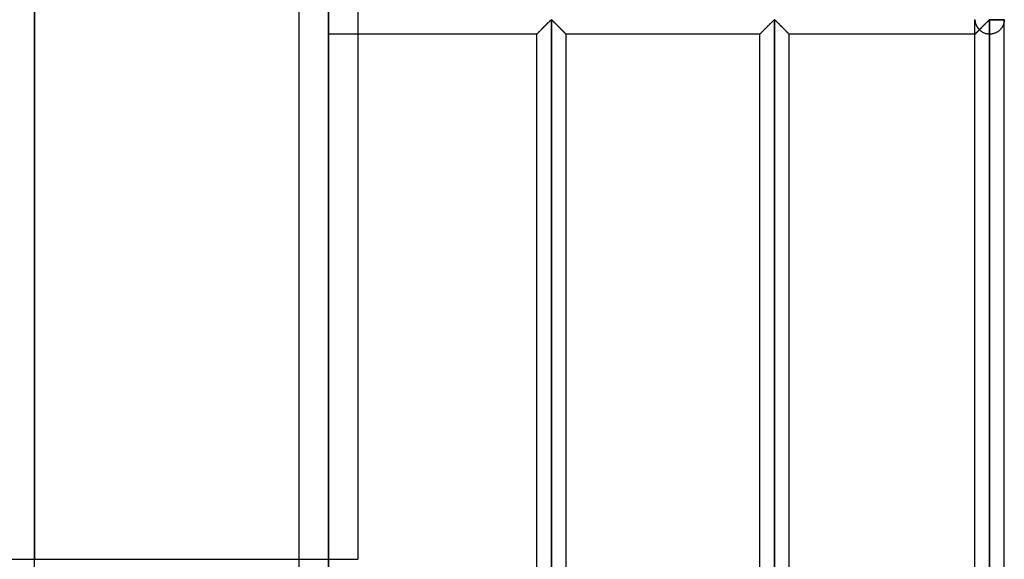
# Model space of a CAD drawing. Header units: millimetres. Extents: x -338 to 315, y -572 to 572.
# Tile 10 of 17: x 147 to 315, y 0 to 92. Entities that reach past the tile are written whole.
import ezdxf

# ---------------------------------------------------------------- set-up
doc = ezdxf.new("R2010")
doc.units = ezdxf.units.MM
doc.layers.add('MAIN-1', color=7, linetype='Continuous')
doc.layers.add('MAIN-2', color=7, linetype='Continuous')

msp = doc.modelspace()

# ---------------------------------------------------------------- linework, layer by layer
at = {"layer": 'MAIN-1'}
for p, q in [((200, 572.5), (200, -572.5)), ((236.49, 90.41), (236.59, 90.51)), ((236.59, 90.51), (236.68, 90.61)), ((236.68, 90.61), (236.78, 90.71)), ((236.78, 90.71), (236.88, 90.8)), ((236.88, 90.8), (236.98, 90.9)), ((236.98, 90.9), (237.08, 91)), ((237.08, 91), (237.17, 91.09)), ((237.17, 91.09), (237.27, 91.19)), ((237.27, 91.19), (237.36, 91.28)), ((237.36, 91.28), (237.45, 91.37)), ((237.45, 91.37), (237.54, 91.45)), ((237.54, 91.45), (237.62, 91.54)), ((237.62, 91.54), (237.7, 91.62)), ((237.7, 91.62), (237.78, 91.69)), ((237.78, 91.69), (237.85, 91.76)), ((237.85, 91.76), (237.95, 91.8)), ((237.95, 91.8), (238.05, 91.76)), ((237.95, -91.8), (237.95, 91.8)), ((238.05, 91.76), (238.12, 91.69)), ((238.12, 91.69), (238.2, 91.62)), ((238.2, 91.62), (238.28, 91.54)), ((238.28, 91.54), (238.36, 91.45)), ((238.36, 91.45), (238.45, 91.37)), ((238.45, 91.37), (238.54, 91.28)), ((238.54, 91.28), (238.63, 91.19)), ((238.63, 91.19), (238.73, 91.09)), ((238.73, 91.09), (238.82, 91)), ((238.82, 91), (238.92, 90.9)), ((238.92, 90.9), (239.02, 90.8)), ((239.02, 90.8), (239.12, 90.71)), ((239.12, 90.71), (239.22, 90.61)), ((239.22, 90.61), (239.31, 90.51)), ((239.31, 90.51), (239.41, 90.41)), ((274.44, 90.41), (274.54, 90.51)), ((274.54, 90.51), (274.63, 90.61)), ((274.63, 90.61), (274.73, 90.71)), ((274.73, 90.71), (274.83, 90.8)), ((274.83, 90.8), (274.93, 90.9)), ((274.93, 90.9), (275.03, 91)), ((275.03, 91), (275.12, 91.09)), ((275.12, 91.09), (275.22, 91.19)), ((275.22, 91.19), (275.31, 91.28)), ((275.31, 91.28), (275.4, 91.37)), ((275.4, 91.37), (275.49, 91.45)), ((275.49, 91.45), (275.57, 91.54)), ((275.57, 91.54), (275.65, 91.62)), ((275.65, 91.62), (275.73, 91.69)), ((275.73, 91.69), (275.8, 91.76)), ((275.8, 91.76), (275.9, 91.8)), ((275.9, 91.8), (276, 91.76)), ((275.9, -91.8), (275.9, 91.8)), ((276, 91.76), (276.07, 91.69)), ((276.07, 91.69), (276.15, 91.62)), ((276.15, 91.62), (276.23, 91.54)), ((276.23, 91.54), (276.31, 91.45)), ((276.31, 91.45), (276.4, 91.37)), ((276.4, 91.37), (276.49, 91.28)), ((276.49, 91.28), (276.58, 91.19)), ((276.58, 91.19), (276.68, 91.09)), ((276.68, 91.09), (276.77, 91)), ((276.77, 91), (276.87, 90.9)), ((276.87, 90.9), (276.97, 90.8)), ((276.97, 90.8), (277.07, 90.71)), ((277.07, 90.71), (277.17, 90.61)), ((277.17, 90.61), (277.26, 90.51)), ((277.26, 90.51), (277.36, 90.41)), ((310.99, 90.37), (311.1, 90.47)), ((311.1, 90.47), (311.2, 90.58)), ((311.2, 90.58), (311.31, 90.69)), ((311.31, 90.69), (311.42, 90.79)), ((311.42, 90.79), (311.53, 90.9)), ((311.53, 90.9), (311.63, 91.01)), ((311.63, 91.01), (311.74, 91.11)), ((311.74, 91.11), (311.84, 91.21)), ((311.84, 91.21), (311.94, 91.31)), ((311.94, 91.31), (312.04, 91.41)), ((312.04, 91.41), (312.14, 91.5)), ((312.14, 91.5), (312.23, 91.59)), ((312.23, 91.59), (312.31, 91.67)), ((312.31, 91.67), (312.4, 91.75)), ((312.4, 91.75), (312.5, 91.8)), ((312.5, 91.87), (312.5, 91.8)), ((312.5, 91.8), (315, 91.8)), ((312.5, 91.8), (312.5, -91.8)), ((315, -91.8), (315, 91.8)), ((235.45, 89.37), (200, 89.37)), ((205, 89.37), (205, 0)), ((235.45, 89.37), (235.46, 89.38)), ((235.45, -89.38), (235.45, 89.37)), ((235.46, 89.38), (235.47, 89.39)), ((235.47, 89.39), (235.49, 89.42)), ((235.49, 89.42), (235.52, 89.45)), ((235.52, 89.45), (235.56, 89.49)), ((235.56, 89.49), (235.61, 89.54)), ((235.61, 89.54), (235.67, 89.59)), ((235.67, 89.59), (235.73, 89.66)), ((235.73, 89.66), (235.8, 89.73)), ((235.8, 89.73), (235.88, 89.8)), ((235.88, 89.8), (235.96, 89.88)), ((235.96, 89.88), (236.04, 89.96)), ((236.04, 89.96), (236.12, 90.05)), ((236.12, 90.05), (236.21, 90.14)), ((236.21, 90.14), (236.3, 90.23)), ((236.3, 90.23), (236.39, 90.32)), ((236.39, 90.32), (236.49, 90.41)), ((239.41, 90.41), (239.51, 90.32)), ((239.51, 90.32), (239.6, 90.23)), ((239.6, 90.23), (239.69, 90.14)), ((239.69, 90.14), (239.78, 90.05)), ((239.78, 90.05), (239.86, 89.96)), ((239.86, 89.96), (239.94, 89.88)), ((239.94, 89.88), (240.02, 89.8)), ((240.02, 89.8), (240.1, 89.73)), ((240.1, 89.73), (240.17, 89.66)), ((240.17, 89.66), (240.23, 89.59)), ((240.23, 89.59), (240.29, 89.54)), ((240.29, 89.54), (240.34, 89.49)), ((240.34, 89.49), (240.38, 89.45)), ((240.38, 89.45), (240.41, 89.42)), ((240.41, 89.42), (240.43, 89.39)), ((240.43, 89.39), (240.44, 89.38)), ((240.44, 89.38), (240.45, 89.37)), ((240.45, -89.38), (240.45, 89.37)), ((273.4, 89.37), (240.45, 89.37)), ((273.4, 89.37), (273.41, 89.38)), ((273.4, -89.38), (273.4, 89.37)), ((273.41, 89.38), (273.42, 89.39)), ((273.42, 89.39), (273.44, 89.42)), ((273.44, 89.42), (273.47, 89.45)), ((273.47, 89.45), (273.51, 89.49)), ((273.51, 89.49), (273.56, 89.54)), ((273.56, 89.54), (273.62, 89.59)), ((273.62, 89.59), (273.68, 89.66)), ((273.68, 89.66), (273.75, 89.73)), ((273.75, 89.73), (273.83, 89.8)), ((273.83, 89.8), (273.91, 89.88)), ((273.91, 89.88), (273.99, 89.96)), ((273.99, 89.96), (274.07, 90.05)), ((274.07, 90.05), (274.16, 90.14)), ((274.16, 90.14), (274.25, 90.23)), ((274.25, 90.23), (274.34, 90.32)), ((274.34, 90.32), (274.44, 90.41)), ((277.36, 90.41), (277.46, 90.32)), ((277.46, 90.32), (277.55, 90.23)), ((277.55, 90.23), (277.64, 90.14)), ((277.64, 90.14), (277.73, 90.05)), ((277.73, 90.05), (277.81, 89.96)), ((277.81, 89.96), (277.89, 89.88)), ((277.89, 89.88), (277.97, 89.8)), ((277.97, 89.8), (278.05, 89.73)), ((278.05, 89.73), (278.12, 89.66)), ((278.12, 89.66), (278.18, 89.59)), ((278.18, 89.59), (278.24, 89.54)), ((278.24, 89.54), (278.29, 89.49)), ((278.29, 89.49), (278.33, 89.45)), ((278.33, 89.45), (278.36, 89.42)), ((278.36, 89.42), (278.38, 89.39)), ((278.38, 89.39), (278.39, 89.38)), ((278.39, 89.38), (278.4, 89.37)), ((278.4, -89.38), (278.4, 89.37)), ((310, 89.37), (278.4, 89.37)), ((310, 89.37), (310.01, 89.38)), ((310, -89.38), (310, 89.37)), ((310.01, 89.38), (310.02, 89.4)), ((310.02, 89.4), (310.05, 89.42)), ((310.05, 89.42), (310.09, 89.46)), ((310.09, 89.46), (310.14, 89.51)), ((310.14, 89.51), (310.2, 89.57)), ((310.2, 89.57), (310.26, 89.64)), ((310.26, 89.64), (310.34, 89.71)), ((310.34, 89.71), (310.42, 89.79)), ((310.42, 89.79), (310.51, 89.88)), ((310.51, 89.88), (310.6, 89.97)), ((310.6, 89.97), (310.69, 90.07)), ((310.69, 90.07), (310.79, 90.16)), ((310.79, 90.16), (310.89, 90.26)), ((310.89, 90.26), (310.99, 90.37))]:
    msp.add_line(p, q, dxfattribs=at)
msp.add_arc((312.5, 91.87), 2.5, 358.3794, 0, dxfattribs=at)
at = {"layer": 'MAIN-2'}
for p, q in [((195, 567.5), (195, -567.5)), ((199.99, 445.78), (199.99, -108.92)), ((149.97, 426.67), (149.97, -70)), ((150, 212), (150, 0)), ((150, 0), (150, 177.71)), ((205, 94.37), (205, 89.37)), ((236.59, 90.51), (236.49, 90.41)), ((236.61, 90.53), (236.51, 90.44)), ((236.51, 90.44), (236.61, 90.53)), ((236.68, 90.61), (236.59, 90.51)), ((236.7, 90.63), (236.61, 90.53)), ((236.61, 90.53), (236.7, 90.63)), ((236.78, 90.71), (236.68, 90.61)), ((236.8, 90.72), (236.7, 90.63)), ((236.7, 90.63), (236.8, 90.72)), ((236.88, 90.8), (236.78, 90.71)), ((236.9, 90.82), (236.8, 90.72)), ((236.8, 90.72), (236.9, 90.82)), ((236.98, 90.9), (236.88, 90.8)), ((236.99, 90.92), (236.9, 90.82)), ((236.9, 90.82), (236.99, 90.92)), ((237.08, 91), (236.98, 90.9)), ((237.09, 91.01), (236.99, 90.92)), ((236.99, 90.92), (237.09, 91.01)), ((237.17, 91.09), (237.08, 91)), ((237.18, 91.11), (237.09, 91.01)), ((237.09, 91.01), (237.18, 91.11)), ((237.27, 91.19), (237.17, 91.09)), ((237.28, 91.2), (237.18, 91.11)), ((237.18, 91.11), (237.28, 91.2)), ((237.36, 91.28), (237.27, 91.19)), ((237.37, 91.29), (237.28, 91.2)), ((237.28, 91.2), (237.37, 91.29)), ((237.45, 91.37), (237.36, 91.28)), ((237.46, 91.38), (237.37, 91.29)), ((237.37, 91.29), (237.46, 91.38)), ((237.54, 91.45), (237.45, 91.37)), ((237.54, 91.46), (237.46, 91.38)), ((237.46, 91.38), (237.54, 91.46)), ((237.62, 91.54), (237.54, 91.46)), ((237.54, 91.46), (237.62, 91.54)), ((237.62, 91.54), (237.54, 91.45)), ((237.7, 91.62), (237.62, 91.54)), ((237.62, 91.54), (237.7, 91.62)), ((237.7, 91.62), (237.62, 91.54)), ((237.78, 91.69), (237.7, 91.62)), ((237.7, 91.62), (237.78, 91.69)), ((237.78, 91.69), (237.7, 91.62)), ((237.85, 91.76), (237.78, 91.69)), ((237.78, 91.69), (237.85, 91.76)), ((237.85, 91.76), (237.78, 91.69)), ((237.95, 91.8), (237.85, 91.76)), ((237.85, 91.76), (237.95, 91.8)), ((237.95, 91.8), (237.85, 91.76)), ((237.95, 91.8), (238.05, 91.76)), ((238.05, 91.76), (237.95, 91.8)), ((237.95, -91.8), (237.95, 91.8)), ((237.95, 91.8), (237.95, -91.8)), ((237.95, 91.8), (237.95, -91.8)), ((238.05, 91.75), (237.95, 91.8)), ((238.05, 91.76), (238.12, 91.69)), ((238.12, 91.69), (238.05, 91.76)), ((238.13, 91.68), (238.05, 91.75)), ((238.12, 91.69), (238.2, 91.62)), ((238.2, 91.62), (238.12, 91.69)), ((238.21, 91.61), (238.13, 91.68)), ((238.2, 91.62), (238.28, 91.54)), ((238.28, 91.54), (238.2, 91.62)), ((238.29, 91.53), (238.21, 91.61)), ((238.28, 91.54), (238.36, 91.46)), ((238.36, 91.46), (238.28, 91.54)), ((238.38, 91.44), (238.29, 91.53)), ((238.36, 91.46), (238.44, 91.38)), ((238.44, 91.38), (238.36, 91.46)), ((238.47, 91.35), (238.38, 91.44)), ((238.44, 91.38), (238.53, 91.29)), ((238.53, 91.29), (238.44, 91.38)), ((238.56, 91.26), (238.47, 91.35)), ((238.53, 91.29), (238.62, 91.2)), ((238.62, 91.2), (238.53, 91.29)), ((238.66, 91.16), (238.56, 91.26)), ((238.62, 91.2), (238.72, 91.11)), ((238.72, 91.11), (238.62, 91.2)), ((238.76, 91.07), (238.66, 91.16)), ((238.72, 91.11), (238.81, 91.01)), ((238.81, 91.01), (238.72, 91.11)), ((238.85, 90.97), (238.76, 91.07)), ((238.81, 91.01), (238.91, 90.92)), ((238.91, 90.92), (238.81, 91.01)), ((238.96, 90.87), (238.85, 90.97)), ((238.91, 90.92), (239, 90.82)), ((239, 90.82), (238.91, 90.92)), ((239.06, 90.77), (238.96, 90.87)), ((239, 90.82), (239.1, 90.72)), ((239.1, 90.72), (239, 90.82)), ((239.16, 90.67), (239.06, 90.77)), ((239.1, 90.72), (239.2, 90.63)), ((239.2, 90.63), (239.1, 90.72)), ((239.26, 90.56), (239.16, 90.67)), ((239.2, 90.63), (239.29, 90.53)), ((239.29, 90.53), (239.2, 90.63)), ((239.36, 90.46), (239.26, 90.56)), ((239.29, 90.53), (239.39, 90.44)), ((239.39, 90.44), (239.29, 90.53)), ((239.46, 90.37), (239.36, 90.46)), ((274.54, 90.51), (274.44, 90.41)), ((274.56, 90.53), (274.46, 90.44)), ((274.46, 90.44), (274.56, 90.53)), ((274.63, 90.61), (274.54, 90.51)), ((274.65, 90.63), (274.56, 90.53)), ((274.56, 90.53), (274.65, 90.63)), ((274.73, 90.71), (274.63, 90.61)), ((274.75, 90.72), (274.65, 90.63)), ((274.65, 90.63), (274.75, 90.72)), ((274.83, 90.8), (274.73, 90.71)), ((274.85, 90.82), (274.75, 90.72)), ((274.75, 90.72), (274.85, 90.82)), ((274.93, 90.9), (274.83, 90.8)), ((274.94, 90.92), (274.85, 90.82)), ((274.85, 90.82), (274.94, 90.92)), ((275.03, 91), (274.93, 90.9)), ((275.04, 91.01), (274.94, 90.92)), ((274.94, 90.92), (275.04, 91.01)), ((275.12, 91.09), (275.03, 91)), ((275.13, 91.11), (275.04, 91.01)), ((275.04, 91.01), (275.13, 91.11)), ((275.22, 91.19), (275.12, 91.09)), ((275.23, 91.2), (275.13, 91.11)), ((275.13, 91.11), (275.23, 91.2)), ((275.31, 91.28), (275.22, 91.19)), ((275.32, 91.29), (275.23, 91.2)), ((275.23, 91.2), (275.32, 91.29)), ((275.4, 91.37), (275.31, 91.28)), ((275.41, 91.38), (275.32, 91.29)), ((275.32, 91.29), (275.41, 91.38)), ((275.49, 91.45), (275.4, 91.37)), ((275.49, 91.46), (275.41, 91.38)), ((275.41, 91.38), (275.49, 91.46)), ((275.57, 91.54), (275.49, 91.46)), ((275.49, 91.46), (275.57, 91.54)), ((275.57, 91.54), (275.49, 91.45)), ((275.65, 91.62), (275.57, 91.54)), ((275.57, 91.54), (275.65, 91.62)), ((275.65, 91.62), (275.57, 91.54)), ((275.73, 91.69), (275.65, 91.62)), ((275.65, 91.62), (275.73, 91.69)), ((275.73, 91.69), (275.65, 91.62)), ((275.8, 91.76), (275.73, 91.69)), ((275.73, 91.69), (275.8, 91.76)), ((275.8, 91.76), (275.73, 91.69)), ((275.9, 91.8), (275.8, 91.76)), ((275.8, 91.76), (275.9, 91.8)), ((275.9, 91.8), (275.8, 91.76)), ((275.9, 91.8), (276, 91.76)), ((276, 91.76), (275.9, 91.8)), ((275.9, -91.8), (275.9, 91.8)), ((275.9, 91.8), (275.9, -91.8)), ((275.9, 91.8), (275.9, -91.8)), ((276, 91.76), (275.9, 91.8)), ((276, 91.76), (276.07, 91.69)), ((276.07, 91.69), (276, 91.76)), ((276.07, 91.69), (276, 91.76)), ((276.07, 91.69), (276.15, 91.62)), ((276.15, 91.62), (276.07, 91.69)), ((276.15, 91.62), (276.07, 91.69)), ((276.15, 91.62), (276.23, 91.54)), ((276.23, 91.54), (276.15, 91.62)), ((276.23, 91.54), (276.15, 91.62)), ((276.23, 91.54), (276.31, 91.46)), ((276.31, 91.46), (276.23, 91.54)), ((276.31, 91.45), (276.23, 91.54)), ((276.31, 91.46), (276.39, 91.38)), ((276.39, 91.38), (276.31, 91.46)), ((276.4, 91.37), (276.31, 91.45)), ((276.39, 91.38), (276.48, 91.29)), ((276.48, 91.29), (276.39, 91.38)), ((276.49, 91.28), (276.4, 91.37)), ((276.48, 91.29), (276.57, 91.2)), ((276.57, 91.2), (276.48, 91.29)), ((276.58, 91.19), (276.49, 91.28)), ((276.57, 91.2), (276.67, 91.11)), ((276.67, 91.11), (276.57, 91.2)), ((276.68, 91.09), (276.58, 91.19)), ((276.67, 91.11), (276.76, 91.01)), ((276.76, 91.01), (276.67, 91.11)), ((276.77, 91), (276.68, 91.09)), ((276.76, 91.01), (276.86, 90.92)), ((276.86, 90.92), (276.76, 91.01)), ((276.87, 90.9), (276.77, 91)), ((276.86, 90.92), (276.95, 90.82)), ((276.95, 90.82), (276.86, 90.92)), ((276.97, 90.8), (276.87, 90.9)), ((276.95, 90.82), (277.05, 90.72)), ((277.05, 90.72), (276.95, 90.82)), ((277.07, 90.71), (276.97, 90.8)), ((277.05, 90.72), (277.15, 90.63)), ((277.15, 90.63), (277.05, 90.72)), ((277.17, 90.61), (277.07, 90.71)), ((277.15, 90.63), (277.24, 90.53)), ((277.24, 90.53), (277.15, 90.63)), ((277.26, 90.51), (277.17, 90.61)), ((277.24, 90.53), (277.34, 90.44)), ((277.34, 90.44), (277.24, 90.53)), ((277.36, 90.41), (277.26, 90.51)), ((310, 89.37), (310, 91.8)), ((311.15, 90.53), (311.08, 90.46)), ((311.23, 90.6), (311.15, 90.53)), ((311.3, 90.67), (311.23, 90.6)), ((311.37, 90.75), (311.3, 90.67)), ((311.45, 90.82), (311.37, 90.75)), ((311.52, 90.89), (311.45, 90.82)), ((311.59, 90.96), (311.52, 90.89)), ((311.66, 91.03), (311.59, 90.96)), ((311.73, 91.1), (311.66, 91.03)), ((311.8, 91.17), (311.73, 91.1)), ((311.87, 91.24), (311.8, 91.17)), ((311.94, 91.31), (311.87, 91.24)), ((312, 91.37), (311.94, 91.31)), ((312.07, 91.44), (312, 91.37)), ((312.13, 91.5), (312.07, 91.44)), ((312.19, 91.56), (312.13, 91.5)), ((312.25, 91.62), (312.19, 91.56)), ((312.31, 91.67), (312.25, 91.62)), ((312.37, 91.72), (312.31, 91.67)), ((312.42, 91.77), (312.37, 91.72)), ((312.5, 91.8), (312.42, 91.77)), ((312.5, 91.8), (312.5, 91.87)), ((312.5, -91.8), (312.5, 91.8)), ((315, 91.8), (312.5, 91.8)), ((314.57, 90.47), (314.52, 90.4)), ((314.61, 90.53), (314.57, 90.47)), ((314.65, 90.6), (314.61, 90.53)), ((314.69, 90.67), (314.65, 90.6)), ((314.73, 90.74), (314.69, 90.67)), ((314.76, 90.81), (314.73, 90.74)), ((314.79, 90.88), (314.76, 90.81)), ((314.82, 90.95), (314.79, 90.88)), ((314.85, 91.01), (314.82, 90.95)), ((314.87, 91.08), (314.85, 91.01)), ((314.89, 91.15), (314.87, 91.08)), ((314.91, 91.21), (314.89, 91.15)), ((314.93, 91.28), (314.91, 91.21)), ((314.94, 91.34), (314.93, 91.28)), ((314.95, 91.4), (314.94, 91.34)), ((314.97, 91.46), (314.95, 91.4)), ((314.98, 91.58), (314.97, 91.52)), ((314.97, 91.52), (314.97, 91.46)), ((314.99, 91.63), (314.98, 91.58)), ((315, 91.73), (314.99, 91.68)), ((314.99, 91.68), (314.99, 91.63)), ((315, 91.8), (315, 91.77)), ((315, 91.77), (315, 91.73)), ((235.46, 89.39), (235.45, 89.38)), ((235.45, 89.38), (235.46, 89.39)), ((235.45, 89.38), (235.45, 89.38)), ((235.46, 89.38), (235.45, 89.37)), ((235.48, 89.4), (235.46, 89.39)), ((235.46, 89.39), (235.48, 89.4)), ((235.47, 89.39), (235.46, 89.38)), ((235.49, 89.42), (235.47, 89.39)), ((235.51, 89.43), (235.48, 89.4)), ((235.48, 89.4), (235.51, 89.43)), ((235.52, 89.45), (235.49, 89.42)), ((235.54, 89.46), (235.51, 89.43)), ((235.51, 89.43), (235.54, 89.46)), ((235.56, 89.49), (235.52, 89.45)), ((235.58, 89.51), (235.54, 89.46)), ((235.54, 89.46), (235.58, 89.51)), ((235.61, 89.54), (235.56, 89.49)), ((235.64, 89.56), (235.58, 89.51)), ((235.58, 89.51), (235.64, 89.56)), ((235.67, 89.59), (235.61, 89.54)), ((235.69, 89.62), (235.64, 89.56)), ((235.64, 89.56), (235.69, 89.62)), ((235.73, 89.66), (235.67, 89.59)), ((235.76, 89.68), (235.69, 89.62)), ((235.69, 89.62), (235.76, 89.68)), ((235.8, 89.73), (235.73, 89.66)), ((235.83, 89.75), (235.76, 89.68)), ((235.76, 89.68), (235.83, 89.75)), ((235.88, 89.8), (235.8, 89.73)), ((235.9, 89.83), (235.83, 89.75)), ((235.83, 89.75), (235.9, 89.83)), ((235.96, 89.88), (235.88, 89.8)), ((235.98, 89.91), (235.9, 89.83)), ((235.9, 89.83), (235.98, 89.91)), ((236.04, 89.96), (235.96, 89.88)), ((236.07, 89.99), (235.98, 89.91)), ((235.98, 89.91), (236.07, 89.99)), ((236.12, 90.05), (236.04, 89.96)), ((236.15, 90.07), (236.07, 89.99)), ((236.07, 89.99), (236.15, 90.07)), ((236.21, 90.14), (236.12, 90.05)), ((236.24, 90.16), (236.15, 90.07)), ((236.15, 90.07), (236.24, 90.16)), ((236.3, 90.23), (236.21, 90.14)), ((236.33, 90.25), (236.24, 90.16)), ((236.24, 90.16), (236.33, 90.25)), ((236.39, 90.32), (236.3, 90.23)), ((236.42, 90.34), (236.33, 90.25)), ((236.33, 90.25), (236.42, 90.34)), ((236.49, 90.41), (236.39, 90.32)), ((236.51, 90.44), (236.42, 90.34)), ((236.42, 90.34), (236.51, 90.44)), ((239.39, 90.44), (239.48, 90.34)), ((239.48, 90.34), (239.39, 90.44)), ((239.55, 90.27), (239.46, 90.37)), ((239.48, 90.34), (239.57, 90.25)), ((239.57, 90.25), (239.48, 90.34)), ((239.65, 90.17), (239.55, 90.27)), ((239.57, 90.25), (239.66, 90.16)), ((239.66, 90.16), (239.57, 90.25)), ((239.74, 90.08), (239.65, 90.17)), ((239.66, 90.16), (239.75, 90.07)), ((239.75, 90.07), (239.66, 90.16)), ((239.83, 89.99), (239.74, 90.08)), ((239.75, 90.07), (239.83, 89.99)), ((239.83, 89.99), (239.75, 90.07)), ((239.83, 89.99), (239.92, 89.91)), ((239.92, 89.91), (239.83, 89.99)), ((239.92, 89.91), (239.83, 89.99)), ((239.92, 89.91), (240, 89.83)), ((240, 89.83), (239.92, 89.91)), ((240, 89.82), (239.92, 89.91)), ((240, 89.83), (240.07, 89.75)), ((240.07, 89.75), (240, 89.83)), ((240.08, 89.75), (240, 89.82)), ((240.07, 89.75), (240.14, 89.68)), ((240.14, 89.68), (240.07, 89.75)), ((240.15, 89.67), (240.08, 89.75)), ((240.14, 89.68), (240.21, 89.62)), ((240.21, 89.62), (240.14, 89.68)), ((240.22, 89.61), (240.15, 89.67)), ((240.21, 89.62), (240.26, 89.56)), ((240.26, 89.56), (240.21, 89.62)), ((240.28, 89.55), (240.22, 89.61)), ((240.26, 89.56), (240.32, 89.51)), ((240.32, 89.51), (240.26, 89.56)), ((240.33, 89.5), (240.28, 89.55)), ((240.32, 89.51), (240.36, 89.46)), ((240.36, 89.46), (240.32, 89.51)), ((240.37, 89.45), (240.33, 89.5)), ((240.36, 89.46), (240.39, 89.43)), ((240.39, 89.43), (240.36, 89.46)), ((240.41, 89.42), (240.37, 89.45)), ((240.39, 89.43), (240.42, 89.4)), ((240.42, 89.4), (240.39, 89.43)), ((240.43, 89.39), (240.41, 89.42)), ((240.42, 89.4), (240.44, 89.39)), ((240.44, 89.39), (240.42, 89.4)), ((240.44, 89.38), (240.43, 89.39)), ((240.44, 89.39), (240.45, 89.38)), ((240.45, 89.38), (240.44, 89.39)), ((240.45, 89.37), (240.44, 89.38)), ((240.45, 89.38), (240.45, 89.38)), ((273.41, 89.39), (273.4, 89.38)), ((273.4, 89.38), (273.41, 89.39)), ((273.4, 89.38), (273.4, 89.38)), ((273.41, 89.38), (273.4, 89.37)), ((273.43, 89.4), (273.41, 89.39)), ((273.41, 89.39), (273.43, 89.4)), ((273.42, 89.39), (273.41, 89.38)), ((273.44, 89.42), (273.42, 89.39)), ((273.46, 89.43), (273.43, 89.4)), ((273.43, 89.4), (273.46, 89.43)), ((273.47, 89.45), (273.44, 89.42)), ((273.49, 89.46), (273.46, 89.43)), ((273.46, 89.43), (273.49, 89.46)), ((273.51, 89.49), (273.47, 89.45)), ((273.53, 89.51), (273.49, 89.46)), ((273.49, 89.46), (273.53, 89.51)), ((273.56, 89.54), (273.51, 89.49)), ((273.59, 89.56), (273.53, 89.51)), ((273.53, 89.51), (273.59, 89.56)), ((273.62, 89.59), (273.56, 89.54)), ((273.64, 89.62), (273.59, 89.56)), ((273.59, 89.56), (273.64, 89.62)), ((273.68, 89.66), (273.62, 89.59)), ((273.71, 89.68), (273.64, 89.62)), ((273.64, 89.62), (273.71, 89.68)), ((273.75, 89.73), (273.68, 89.66)), ((273.78, 89.75), (273.71, 89.68)), ((273.71, 89.68), (273.78, 89.75)), ((273.83, 89.8), (273.75, 89.73)), ((273.85, 89.83), (273.78, 89.75)), ((273.78, 89.75), (273.85, 89.83)), ((273.91, 89.88), (273.83, 89.8)), ((273.93, 89.91), (273.85, 89.83)), ((273.85, 89.83), (273.93, 89.91)), ((273.99, 89.96), (273.91, 89.88)), ((274.02, 89.99), (273.93, 89.91)), ((273.93, 89.91), (274.02, 89.99)), ((274.07, 90.05), (273.99, 89.96)), ((274.1, 90.07), (274.02, 89.99)), ((274.02, 89.99), (274.1, 90.07)), ((274.16, 90.14), (274.07, 90.05)), ((274.19, 90.16), (274.1, 90.07)), ((274.1, 90.07), (274.19, 90.16)), ((274.25, 90.23), (274.16, 90.14)), ((274.28, 90.25), (274.19, 90.16)), ((274.19, 90.16), (274.28, 90.25)), ((274.34, 90.32), (274.25, 90.23)), ((274.37, 90.34), (274.28, 90.25)), ((274.28, 90.25), (274.37, 90.34)), ((274.44, 90.41), (274.34, 90.32)), ((274.46, 90.44), (274.37, 90.34)), ((274.37, 90.34), (274.46, 90.44)), ((277.34, 90.44), (277.43, 90.34)), ((277.43, 90.34), (277.34, 90.44)), ((277.46, 90.32), (277.36, 90.41)), ((277.43, 90.34), (277.52, 90.25)), ((277.52, 90.25), (277.43, 90.34)), ((277.55, 90.23), (277.46, 90.32)), ((277.52, 90.25), (277.61, 90.16)), ((277.61, 90.16), (277.52, 90.25)), ((277.64, 90.14), (277.55, 90.23)), ((277.61, 90.16), (277.7, 90.07)), ((277.7, 90.07), (277.61, 90.16)), ((277.73, 90.05), (277.64, 90.14)), ((277.7, 90.07), (277.78, 89.99)), ((277.78, 89.99), (277.7, 90.07)), ((277.81, 89.96), (277.73, 90.05)), ((277.78, 89.99), (277.87, 89.91)), ((277.87, 89.91), (277.78, 89.99)), ((277.89, 89.88), (277.81, 89.96)), ((277.87, 89.91), (277.95, 89.83)), ((277.95, 89.83), (277.87, 89.91)), ((277.97, 89.8), (277.89, 89.88)), ((277.95, 89.83), (278.02, 89.75)), ((278.02, 89.75), (277.95, 89.83)), ((278.05, 89.73), (277.97, 89.8)), ((278.02, 89.75), (278.09, 89.68)), ((278.09, 89.68), (278.02, 89.75)), ((278.12, 89.66), (278.05, 89.73)), ((278.09, 89.68), (278.16, 89.62)), ((278.16, 89.62), (278.09, 89.68)), ((278.18, 89.59), (278.12, 89.66)), ((278.16, 89.62), (278.21, 89.56)), ((278.21, 89.56), (278.16, 89.62)), ((278.24, 89.54), (278.18, 89.59)), ((278.21, 89.56), (278.27, 89.51)), ((278.27, 89.51), (278.21, 89.56)), ((278.29, 89.49), (278.24, 89.54)), ((278.27, 89.51), (278.31, 89.46)), ((278.31, 89.46), (278.27, 89.51)), ((278.33, 89.45), (278.29, 89.49)), ((278.31, 89.46), (278.34, 89.43)), ((278.34, 89.43), (278.31, 89.46)), ((278.36, 89.42), (278.33, 89.45)), ((278.34, 89.43), (278.37, 89.4)), ((278.37, 89.4), (278.34, 89.43)), ((278.38, 89.39), (278.36, 89.42)), ((278.37, 89.4), (278.39, 89.39)), ((278.39, 89.39), (278.37, 89.4)), ((278.39, 89.38), (278.38, 89.39)), ((278.39, 89.39), (278.4, 89.38)), ((278.4, 89.38), (278.39, 89.39)), ((278.4, 89.37), (278.39, 89.38)), ((278.4, 89.38), (278.4, 89.38)), ((310.01, 89.38), (310, 89.38)), ((310, 89.38), (310, 89.38)), ((310, 89.38), (310.01, 89.38)), ((310.01, 89.38), (310, 89.37)), ((310.03, 89.4), (310.01, 89.38)), ((310.02, 89.39), (310.01, 89.38)), ((310.01, 89.38), (310.02, 89.39)), ((310.03, 89.41), (310.02, 89.39)), ((310.02, 89.39), (310.03, 89.41)), ((310.06, 89.44), (310.03, 89.4)), ((310.05, 89.43), (310.03, 89.41)), ((310.03, 89.41), (310.05, 89.42)), ((310.08, 89.45), (310.05, 89.43)), ((310.05, 89.42), (310.08, 89.45)), ((310.11, 89.49), (310.06, 89.44)), ((310.11, 89.48), (310.08, 89.45)), ((310.08, 89.45), (310.11, 89.48)), ((310.17, 89.55), (310.11, 89.49)), ((310.14, 89.52), (310.11, 89.48)), ((310.11, 89.48), (310.14, 89.51)), ((310.18, 89.56), (310.14, 89.52)), ((310.14, 89.51), (310.18, 89.55)), ((310.25, 89.62), (310.17, 89.55)), ((310.22, 89.6), (310.18, 89.56)), ((310.18, 89.55), (310.22, 89.59)), ((310.27, 89.64), (310.22, 89.6)), ((310.22, 89.59), (310.27, 89.64)), ((310.33, 89.7), (310.25, 89.62)), ((310.32, 89.69), (310.27, 89.64)), ((310.27, 89.64), (310.32, 89.69)), ((310.37, 89.75), (310.32, 89.69)), ((310.32, 89.69), (310.37, 89.74)), ((310.42, 89.8), (310.33, 89.7)), ((310.43, 89.8), (310.37, 89.75)), ((310.37, 89.74), (310.42, 89.8)), ((310.52, 89.89), (310.42, 89.8)), ((310.42, 89.8), (310.48, 89.86)), ((310.49, 89.86), (310.43, 89.8)), ((310.48, 89.86), (310.54, 89.92)), ((310.55, 89.92), (310.49, 89.86)), ((310.63, 90), (310.52, 89.89)), ((310.54, 89.92), (310.6, 89.98)), ((310.61, 89.98), (310.55, 89.92)), ((310.6, 89.98), (310.67, 90.04)), ((310.67, 90.05), (310.61, 89.98)), ((310.73, 90.11), (310.63, 90)), ((310.74, 90.11), (310.67, 90.05)), ((310.67, 90.04), (310.73, 90.11)), ((310.8, 90.04), (310.73, 90.11)), ((310.81, 90.18), (310.74, 90.11)), ((310.87, 89.98), (310.8, 90.04)), ((310.87, 90.25), (310.81, 90.18)), ((310.94, 90.31), (310.87, 90.25)), ((310.94, 89.92), (310.87, 89.98)), ((311.01, 90.38), (310.94, 90.31)), ((311.02, 89.86), (310.94, 89.92)), ((311.08, 90.46), (311.01, 90.38)), ((311.1, 89.81), (311.02, 89.86)), ((311.18, 89.75), (311.1, 89.81)), ((311.27, 89.7), (311.18, 89.75)), ((311.36, 89.65), (311.27, 89.7)), ((311.45, 89.61), (311.36, 89.65)), ((311.55, 89.56), (311.45, 89.61)), ((311.65, 89.52), (311.55, 89.56)), ((311.75, 89.49), (311.65, 89.52)), ((311.85, 89.46), (311.75, 89.49)), ((311.96, 89.43), (311.85, 89.46)), ((312.07, 89.41), (311.96, 89.43)), ((312.17, 89.4), (312.07, 89.41)), ((312.28, 89.38), (312.17, 89.4)), ((312.39, 89.38), (312.28, 89.38)), ((312.5, 89.37), (312.39, 89.38)), ((312.5, 89.37), (312.5, -89.38)), ((312.5, 89.37), (312.5, -89.38)), ((312.5, -89.38), (312.5, 89.37)), ((312.5, 89.37), (312.5, -89.38)), ((312.5, -89.38), (312.5, 89.37)), ((312.5, 89.37), (312.5, -89.38)), ((312.5, -89.38), (312.5, 89.37)), ((312.5, 89.37), (312.5, -89.38)), ((312.5, -89.38), (312.5, 89.37)), ((312.5, 89.37), (312.5, -89.38)), ((312.5, -89.38), (312.5, 89.37)), ((312.5, 89.37), (312.5, -89.38)), ((312.5, -89.38), (312.5, 89.37)), ((312.5, 89.37), (312.5, -89.38)), ((312.5, -89.38), (312.5, 89.37)), ((312.5, 89.37), (312.5, -89.38)), ((312.5, -89.38), (312.5, 89.37)), ((312.5, 89.37), (312.5, -89.38)), ((312.5, -89.38), (312.5, 89.37)), ((312.5, 89.37), (312.5, -89.38)), ((312.5, -89.38), (312.5, 89.37)), ((312.5, 89.37), (312.5, -89.38)), ((312.5, -89.38), (312.5, 89.37)), ((312.5, 89.37), (312.5, -89.38)), ((312.5, -89.38), (312.5, 89.37)), ((312.5, 89.37), (312.5, -89.38)), ((312.5, -89.38), (312.5, 89.37)), ((312.5, 89.37), (312.5, -89.38)), ((312.5, -89.38), (312.5, 89.37)), ((312.5, 89.37), (312.5, -89.38)), ((312.5, -89.38), (312.5, 89.37)), ((312.5, 89.37), (312.5, -89.38)), ((312.5, -89.38), (312.5, 89.37)), ((312.5, 89.37), (312.5, -89.38)), ((312.5, -89.38), (312.5, 89.37)), ((312.5, 89.37), (312.5, -89.38)), ((312.5, -89.38), (312.5, 89.37)), ((312.5, 89.37), (312.5, -89.38)), ((312.5, -89.38), (312.5, 89.37)), ((312.5, 89.37), (312.5, -89.38)), ((312.5, -89.38), (312.5, 89.37)), ((312.5, 89.37), (312.5, -89.38)), ((312.5, -89.38), (312.5, 89.37)), ((312.5, 89.37), (312.5, -89.38)), ((312.5, -89.38), (312.5, 89.37)), ((312.5, 89.37), (312.5, -89.38)), ((312.5, -89.38), (312.5, 89.37)), ((312.5, -89.38), (312.5, 89.37)), ((312.61, 89.38), (312.5, 89.37)), ((312.71, 89.38), (312.61, 89.38)), ((312.82, 89.4), (312.71, 89.38)), ((312.92, 89.41), (312.82, 89.4)), ((313.03, 89.43), (312.92, 89.41)), ((313.13, 89.46), (313.03, 89.43)), ((313.23, 89.48), (313.13, 89.46)), ((313.33, 89.52), (313.23, 89.48)), ((313.43, 89.55), (313.33, 89.52)), ((313.52, 89.59), (313.43, 89.55)), ((313.62, 89.64), (313.52, 89.59)), ((313.71, 89.69), (313.62, 89.64)), ((313.79, 89.74), (313.71, 89.69)), ((313.88, 89.79), (313.79, 89.74)), ((313.96, 89.84), (313.88, 89.79)), ((314.03, 89.9), (313.96, 89.84)), ((314.1, 89.96), (314.03, 89.9)), ((314.17, 90.02), (314.1, 89.96)), ((314.24, 90.08), (314.17, 90.02)), ((314.3, 90.14), (314.24, 90.08)), ((314.36, 90.2), (314.3, 90.14)), ((314.41, 90.27), (314.36, 90.2)), ((314.47, 90.33), (314.41, 90.27)), ((314.52, 90.4), (314.47, 90.33)), ((145, 0), (150, 0)), ((150, 0), (199.99, 0)), ((150, -70), (150, 0)), ((199.99, 0), (200, 0)), ((200, 0), (205, 0))]:
    msp.add_line(p, q, dxfattribs=at)
msp.add_ellipse((312.5, 91.87), major_axis=(-2.5, 0), ratio=1, start_param=0, end_param=0.785798, dxfattribs=at)

doc.saveas('drawing.dxf')
